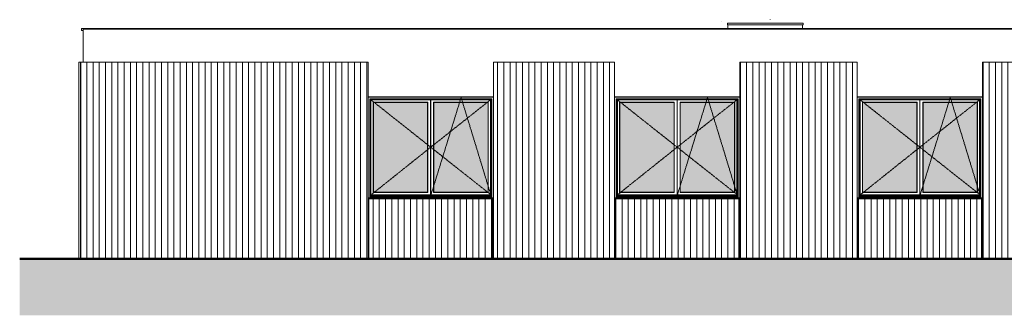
# Model space of a CAD drawing. Header units: millimetres. Extents: x -54722 to 267911, y -1116 to 19261.
# Tile 1 of 92: x -54722 to -38903, y -652 to 4105. Entities that reach past the tile are written whole.
import ezdxf

# ---------------------------------------------------------------- set-up
doc = ezdxf.new("R2010")
doc.units = ezdxf.units.MM
doc.linetypes.add('Centre', pattern=[31.75, 6.35, -4.75, 15.9, -4.75])
for name, color, linetype, lineweight in [('A-DETL-GENF', 92, 'Continuous', 9), ('A-DETL-WIDE', 214, 'Continuous', 50), ('A-GENM', 13, 'Continuous', 9), ('A-GLAZ', 151, 'Continuous', 9), ('A-WALL', 113, 'Continuous', 9), ('A-WALL-PATT', 111, 'Continuous', 9)]:
    doc.layers.add(name, color=color, linetype=linetype, lineweight=lineweight)
pattern_1 = [(90, (-11244.05, 0), (-100, 6e-15), [])]

# ---------------------------------------------------------------- blocks, each defined once
blk = doc.blocks.new('Famille 0 - Famille 110x110-1193777-Façade Est')
at = {"layer": 'A-GENM'}
for p, q in [((-43439, 4079), (-43440, 4080)), ((-43350, 4048), (-42135, 4048)), ((-43350, 4048), (-43350, 4023)), ((-42135, 4023), (-43350, 4023)), ((-43343, 4023), (-43343, 3963)), ((-42663, 4103), (-42663, 4105)), ((-42663, 4103), (-42663, 4105)), ((-42143, 3963), (-42143, 4023)), ((-42135, 4023), (-42135, 4048))]:
    blk.add_line(p, q, dxfattribs=at)
blk = doc.blocks.new('Accrotère R_1 - Accrotère R_1-1333940-Façade Est')
at = {"layer": 'A-GENM'}
for p, q in [((-53731, 3933), (-53731, 3963)), ((-38549, 3963), (-53731, 3963)), ((-53731, 3933), (-53701, 3933))]:
    blk.add_line(p, q, dxfattribs=at)
blk = doc.blocks.new('2 Vantaux - 200 x 160-1522796-Façade Est')
at = {"layer": 'A-GLAZ'}
h = blk.add_hatch(color=256, dxfattribs=at)
h.paths.add_polyline_path([(-40209, 1327), (-39339, 1327), (-39339, 2773), (-40209, 2773), (-40209, 1362)])
h.paths.add_polyline_path([(-40484, 1327), (-40309, 1327), (-40309, 2773), (-41179, 2773), (-41179, 1327), (-41162, 1327)])
for p, q in [((-41265, 2859), (-41267, 2861)), ((-41267, 2861), (-39253, 2861)), ((-41265, 1237), (-41265, 2859)), ((-39253, 2859), (-41265, 2859)), ((-41238, 1237), (-41238, 2832)), ((-41235, 2829), (-41238, 2832)), ((-41238, 2832), (-39280, 2832)), ((-41234, 2828), (-41235, 2829)), ((-41235, 2829), (-41235, 1237)), ((-41235, 2829), (-39283, 2829)), ((-41234, 2828), (-41234, 1268)), ((-39284, 2828), (-41234, 2828)), ((-41219, 2813), (-41219, 1287)), ((-41219, 2813), (-39299, 2813)), ((-41179, 2773), (-41183, 2777)), ((-41183, 1323), (-41183, 2777)), ((-41183, 2777), (-40305, 2777)), ((-41179, 2773), (-41179, 1327)), ((-41179, 2773), (-40309, 2773)), ((-40305, 2777), (-40309, 2773)), ((-40309, 1327), (-40309, 2773)), ((-40305, 1323), (-40305, 2777)), ((-40261, 2813), (-40261, 1287)), ((-40259, 1287), (-40259, 2813)), ((-40259, 2813), (-40259, 1287)), ((-40258, 2813), (-40258, 1287)), ((-40209, 2773), (-40213, 2777)), ((-40213, 1323), (-40213, 2777)), ((-40213, 2777), (-39335, 2777)), ((-40209, 1327), (-40209, 2773)), ((-40209, 2773), (-39339, 2773)), ((-39335, 2777), (-39339, 2773)), ((-39339, 2773), (-39339, 1327)), ((-39335, 1323), (-39335, 2777)), ((-39299, 1287), (-39299, 2813)), ((-39283, 2829), (-39284, 2828)), ((-39284, 1268), (-39284, 2828)), ((-39280, 2832), (-39283, 2829)), ((-39283, 1237), (-39283, 2829)), ((-39280, 2832), (-39280, 1237)), ((-41234, 1268), (-41235, 1268)), ((-39283, 1267), (-41235, 1267)), ((-39284, 1271), (-41234, 1271)), ((-41219, 1287), (-39299, 1287)), ((-41179, 1327), (-41183, 1323)), ((-40305, 1323), (-41183, 1323)), ((-41179, 1327), (-40309, 1327)), ((-40309, 1327), (-40305, 1323)), ((-40209, 1327), (-40213, 1323)), ((-39335, 1323), (-40213, 1323)), ((-39339, 1327), (-40209, 1327)), ((-39339, 1327), (-39335, 1323)), ((-39283, 1268), (-39284, 1268)), ((-39253, 1237), (-41267, 1237)), ((-41265, 1237), (-41267, 1237)), ((-41252, 1224), (-41267, 1224)), ((-41238, 1237), (-41265, 1237)), ((-41235, 1237), (-41238, 1237)), ((-41235, 1248), (-39283, 1248)), ((-41234, 1248), (-41234, 1247)), ((-39284, 1247), (-41234, 1247)), ((-39284, 1247), (-39284, 1248)), ((-39280, 1237), (-39283, 1237)), ((-39253, 1237), (-39280, 1237)), ((-39253, 1224), (-39268, 1224))]:
    blk.add_line(p, q, dxfattribs=at)
at = {"layer": 'A-GLAZ', "linetype": 'Centre'}
for p, q in [((-40258, 1278), (-39771, 2853)), ((-39771, 2853), (-39291, 1278)), ((-41228, 2822), (-40259, 2053)), ((-39289, 2823), (-40259, 2053)), ((-40259, 2053), (-41228, 1278)), ((-40259, 2053), (-39289, 1285))]:
    blk.add_line(p, q, dxfattribs=at)
blk = doc.blocks.new('2 Vantaux - 200 x 160-V23-Façade Est')
at = {"layer": 'A-GLAZ'}
h = blk.add_hatch(color=256, dxfattribs=at)
h.paths.add_polyline_path([(-49038, 1327), (-48168, 1327), (-48168, 2773), (-49038, 2773), (-49038, 1362)])
h.paths.add_polyline_path([(-47264, 1327), (-47198, 1327), (-47198, 2773), (-48068, 2773), (-48068, 1327), (-47942, 1327)])
for p, q in [((-49125, 2861), (-47110, 2861)), ((-49124, 1237), (-49124, 2859)), ((-47112, 2859), (-49124, 2859)), ((-47110, 2861), (-47112, 2859)), ((-47112, 1237), (-47112, 2859)), ((-49097, 1237), (-49097, 2832)), ((-49094, 2829), (-49097, 2832)), ((-49097, 2832), (-47139, 2832)), ((-49093, 2828), (-49094, 2829)), ((-49094, 2829), (-49094, 1237)), ((-49094, 2829), (-47142, 2829)), ((-49093, 2828), (-49093, 1268)), ((-47143, 2828), (-49093, 2828)), ((-49078, 2813), (-49078, 1287)), ((-49078, 2813), (-47158, 2813)), ((-49038, 2773), (-49042, 2777)), ((-49042, 1323), (-49042, 2777)), ((-49042, 2777), (-48164, 2777)), ((-49038, 2773), (-49038, 1327)), ((-49038, 2773), (-48168, 2773)), ((-48164, 2777), (-48168, 2773)), ((-48168, 1327), (-48168, 2773)), ((-48164, 1323), (-48164, 2777)), ((-48120, 2813), (-48120, 1287)), ((-48118, 1287), (-48118, 2813)), ((-48118, 2813), (-48118, 1287)), ((-48117, 2813), (-48117, 1287)), ((-48068, 2773), (-48072, 2777)), ((-48072, 1323), (-48072, 2777)), ((-48072, 2777), (-47194, 2777)), ((-48068, 1327), (-48068, 2773)), ((-48068, 2773), (-47198, 2773)), ((-47194, 2777), (-47198, 2773)), ((-47198, 2773), (-47198, 1327)), ((-47194, 1323), (-47194, 2777)), ((-47158, 1287), (-47158, 2813)), ((-47142, 2829), (-47143, 2828)), ((-47143, 1268), (-47143, 2828)), ((-47139, 2832), (-47142, 2829)), ((-47142, 1237), (-47142, 2829)), ((-47139, 2832), (-47139, 1237)), ((-49093, 1268), (-49094, 1268)), ((-47142, 1267), (-49094, 1267)), ((-47143, 1271), (-49093, 1271)), ((-49078, 1287), (-47158, 1287)), ((-49038, 1327), (-49042, 1323)), ((-48164, 1323), (-49042, 1323)), ((-49038, 1327), (-48168, 1327)), ((-48168, 1327), (-48164, 1323)), ((-48068, 1327), (-48072, 1323)), ((-47194, 1323), (-48072, 1323)), ((-47198, 1327), (-48068, 1327)), ((-47198, 1327), (-47194, 1323)), ((-47142, 1268), (-47143, 1268)), ((-47110, 1237), (-49125, 1237)), ((-49110, 1224), (-49125, 1224)), ((-49097, 1237), (-49124, 1237)), ((-49094, 1237), (-49097, 1237)), ((-49094, 1248), (-47142, 1248)), ((-49093, 1248), (-49093, 1247)), ((-47143, 1247), (-49093, 1247)), ((-47143, 1247), (-47143, 1248)), ((-47139, 1237), (-47142, 1237)), ((-47112, 1237), (-47139, 1237)), ((-47110, 1224), (-47125, 1224)), ((-47110, 1237), (-47112, 1237))]:
    blk.add_line(p, q, dxfattribs=at)
at = {"layer": 'A-GLAZ', "linetype": 'Centre'}
for p, q in [((-48117, 1278), (-47630, 2853)), ((-47630, 2853), (-47150, 1278)), ((-49087, 2822), (-48118, 2053)), ((-47148, 2823), (-48118, 2053)), ((-48118, 2053), (-49087, 1278)), ((-48118, 2053), (-47148, 1285))]:
    blk.add_line(p, q, dxfattribs=at)

msp = doc.modelspace()

# ---------------------------------------------------------------- hatches: boundary and pattern name
at = {"layer": 'A-DETL-GENF'}
msp.add_hatch(color=252, dxfattribs=at).paths.add_polyline_path([(-23533, -652), (32064, -652), (32064, 1300), (15157, 550), (13957, 550), (13957, 1150), (13357, 1150), (-4100, 893), (-16798, 638), (-21835, 255), (-54722, 255), (-54722, -652), (-24889, -652)])
at = {"layer": 'A-WALL-PATT'}
h = msp.add_hatch(dxfattribs=at)
h.set_pattern_fill('FP_1', color=256, style=0, pattern_type=2)
h.set_pattern_definition(pattern_1)
h.paths.add_polyline_path([(-53770, 255), (-53741, 255), (-53741, 3422), (-53770, 3422), (-53770, 1224)])
h = msp.add_hatch(dxfattribs=at)
h.set_pattern_fill('FP_1', color=256, style=0, pattern_type=2)
h.set_pattern_definition(pattern_1)
h.paths.add_polyline_path([(-53741, 255), (-49125, 255), (-49125, 3422), (-53741, 3422), (-53741, 1650)])
h.paths.add_polyline_path([(-45148, 255), (-43168, 255), (-43168, 1224), (-45152, 1224), (-45152, 255)])
h.paths.add_polyline_path([(-47125, 255), (-47125, 1224), (-49110, 1224), (-49110, 255), (-47942, 255)])
h.paths.add_polyline_path([(-47110, 255), (-45167, 255), (-45167, 3422), (-47110, 3422), (-47110, 499)])
h.paths.add_polyline_path([(-43153, 255), (-41267, 255), (-41267, 3422), (-43153, 3422), (-43153, 499)])
h.paths.add_polyline_path([(-41252, 255), (-39268, 255), (-39268, 1224), (-41252, 1224), (-41252, 499)])
h.paths.add_polyline_path([(-39253, 255), (-38559, 255), (-38559, 3422), (-39253, 3422), (-39253, 499)])

# ---------------------------------------------------------------- linework, layer by layer
at = {"layer": 'A-DETL-WIDE'}
msp.add_line((-21835, 255), (-54722, 255), dxfattribs=at)
at = {"layer": 'A-WALL'}
for p, q in [((-38559, 3953), (-53701, 3953)), ((-53701, 3953), (-53701, 3422)), ((-49125, 3422), (-53770, 3422)), ((-53770, 3422), (-53770, 255)), ((-53741, 3422), (-53741, 255)), ((-49125, 255), (-49125, 3422)), ((-45167, 3422), (-47110, 3422)), ((-47110, 3422), (-47110, 255)), ((-45167, 255), (-45167, 3422)), ((-41267, 3422), (-43153, 3422)), ((-43153, 3422), (-43153, 255)), ((-41267, 255), (-41267, 3422)), ((-38559, 3422), (-39253, 3422)), ((-39253, 3422), (-39253, 255)), ((-49110, 1224), (-49110, 255)), ((-47125, 1224), (-49110, 1224)), ((-47125, 255), (-47125, 1224)), ((-45152, 1224), (-45152, 255)), ((-43168, 1224), (-45152, 1224)), ((-43168, 255), (-43168, 1224)), ((-41252, 1224), (-41252, 255)), ((-39268, 1224), (-41252, 1224)), ((-39268, 255), (-39268, 1224))]:
    msp.add_line(p, q, dxfattribs=at)

# ---------------------------------------------------------------- block references
at = {"layer": 'A-GENM'}
for name in ['Accrotère R_1 - Accrotère R_1-1333940-Façade Est', 'Famille 0 - Famille 110x110-1193777-Façade Est']:
    msp.add_blockref(name, (0, 0), dxfattribs=at)
at = {"layer": 'A-GLAZ'}
for name, p in [('2 Vantaux - 200 x 160-V23-Façade Est', (0, 0)), ('2 Vantaux - 200 x 160-1522796-Façade Est', (-3900, 0)), ('2 Vantaux - 200 x 160-1522796-Façade Est', (0, 0))]:
    msp.add_blockref(name, p, dxfattribs=at)

doc.saveas('drawing.dxf')
